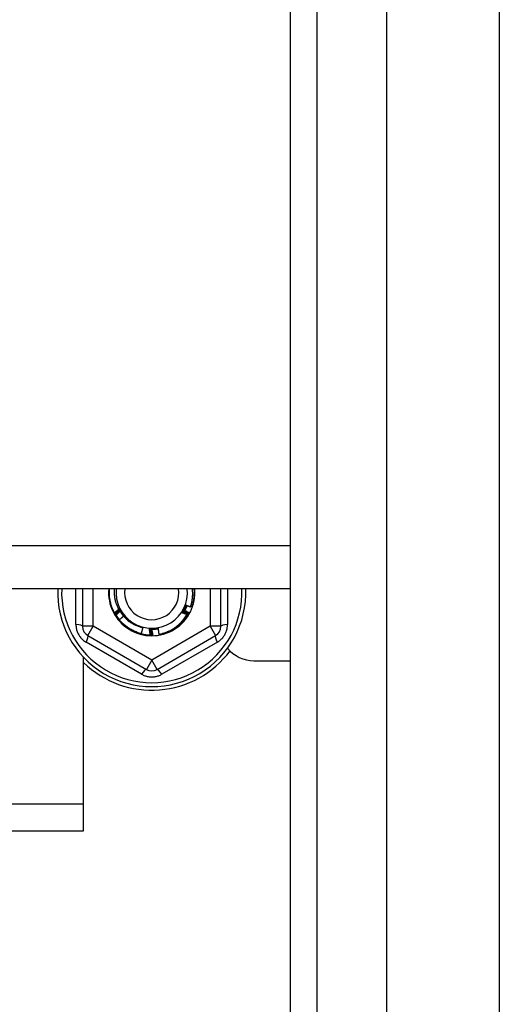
# Model space of a CAD drawing. Header units: inches. Extents: x 64.1 to 160.1, y 42 to 74.3.
# Tile 28 of 70: x 110.2 to 112, y 46.7 to 50.4. Entities that reach past the tile are written whole.
import ezdxf

# ---------------------------------------------------------------- set-up
doc = ezdxf.new("R2010")
doc.units = ezdxf.units.IN
doc.header["$MEASUREMENT"] = 0
doc.layers.add('Visible Edges(ANSI)', color=7, linetype='Continuous', lineweight=25)
doc.layers.add('Visible Tangent Edges(ANSI)', color=7, linetype='Continuous', lineweight=25)

msp = doc.modelspace()

# ---------------------------------------------------------------- linework, layer by layer
at = {"layer": 'Visible Edges(ANSI)'}
for p, q in [((111.56, 43.8433), (111.56, 72.426)), ((111.2056, 44.0318), (111.2056, 72.2375)), ((111.2056, 48.2739), (83.0718, 48.2739)), ((110.4428, 48.2739), (110.4428, 48.1358)), ((110.9507, 48.1358), (110.9507, 48.2739)), ((110.5602, 48.1853), (110.56, 48.1857)), ((110.5627, 48.1809), (110.5625, 48.1812)), ((110.5937, 48.1735), (110.5946, 48.1747)), ((110.8312, 48.1815), (110.831, 48.1812)), ((110.8337, 48.186), (110.8335, 48.1856)), ((110.4625, 48.1017), (110.6771, 47.9778)), ((110.664, 48.1309), (110.6585, 48.109)), ((110.6773, 48.1054), (110.677, 48.1035)), ((110.692, 48.1042), (110.6918, 48.1042)), ((110.6972, 48.1042), (110.6967, 48.1042)), ((110.7022, 48.1043), (110.7019, 48.1043)), ((110.7165, 47.9778), (110.931, 48.1017)), ((110.4468, 47.4837), (110.4468, 48.0217)), ((111.0718, 48.0097), (111.2056, 48.0097)), ((110.4468, 47.3847), (110.4468, 47.4837)), ((87.6968, 47.3847), (110.4468, 47.3847))]:
    msp.add_line(p, q, dxfattribs=at)
at = {"layer": 'Visible Edges(ANSI)', "flags": 128}
for points in [[(110.56, 48.1857), (110.5582, 48.189), (110.5565, 48.1925), (110.5549, 48.1959), (110.5534, 48.1994), (110.552, 48.2029), (110.5506, 48.2065), (110.5494, 48.2101), (110.5482, 48.2137), (110.5471, 48.2174), (110.5461, 48.221), (110.5452, 48.2247), (110.5444, 48.2285), (110.5437, 48.2322), (110.5431, 48.2359), (110.5425, 48.2397), (110.5421, 48.2435), (110.5418, 48.2473), (110.5415, 48.2511), (110.5413, 48.2549), (110.5413, 48.2587), (110.5413, 48.2625), (110.5414, 48.2663), (110.5416, 48.2701), (110.5419, 48.2739)], [(110.559, 48.2739), (110.5588, 48.2707), (110.5587, 48.2674), (110.5587, 48.2642), (110.5587, 48.2609), (110.5588, 48.2577), (110.559, 48.2545), (110.5592, 48.2512), (110.5595, 48.248), (110.56, 48.2447), (110.5604, 48.2415), (110.561, 48.2383), (110.5616, 48.2351), (110.5623, 48.232), (110.5631, 48.2288), (110.564, 48.2257), (110.5649, 48.2226), (110.5659, 48.2195), (110.567, 48.2164), (110.5681, 48.2134), (110.5694, 48.2104), (110.5707, 48.2074), (110.572, 48.2045), (110.5735, 48.2016), (110.575, 48.1987)], [(110.8392, 48.2073), (110.84, 48.2099), (110.8409, 48.2126), (110.8417, 48.2153), (110.8424, 48.2181), (110.8431, 48.2208), (110.8437, 48.2236), (110.8443, 48.2263), (110.8448, 48.2291), (110.8453, 48.2319), (110.8457, 48.2346), (110.8461, 48.2374), (110.8464, 48.2402), (110.8466, 48.243), (110.8468, 48.2458), (110.847, 48.2486), (110.8471, 48.2515), (110.8472, 48.2543), (110.8472, 48.2571), (110.8471, 48.2599), (110.847, 48.2627), (110.8469, 48.2655), (110.8467, 48.2683), (110.8464, 48.2711), (110.8461, 48.2739)], [(110.8516, 48.2739), (110.8519, 48.2712), (110.852, 48.2685), (110.8522, 48.2658), (110.8522, 48.2631), (110.8523, 48.2604), (110.8523, 48.2576), (110.8522, 48.2549), (110.8521, 48.2522), (110.8519, 48.2495), (110.8517, 48.2468), (110.8515, 48.2441), (110.8512, 48.2414), (110.8509, 48.2387), (110.8505, 48.236), (110.85, 48.2333), (110.8495, 48.2307), (110.849, 48.228), (110.8484, 48.2253), (110.8478, 48.2227), (110.8472, 48.2201), (110.8464, 48.2174), (110.8457, 48.2148), (110.8449, 48.2122), (110.844, 48.2097)], [(110.8064, 48.1863), (110.807, 48.1875), (110.8076, 48.1887), (110.8082, 48.1898), (110.8088, 48.191), (110.8094, 48.1922), (110.81, 48.1933), (110.8106, 48.1945), (110.8112, 48.1957), (110.8118, 48.1968), (110.8124, 48.198), (110.813, 48.1992), (110.8136, 48.2004), (110.8142, 48.2015), (110.8148, 48.2027), (110.8154, 48.2039), (110.816, 48.205), (110.8165, 48.2062), (110.8171, 48.2074), (110.8177, 48.2086), (110.8183, 48.2097), (110.8189, 48.2109), (110.8195, 48.2121), (110.8201, 48.2132), (110.8207, 48.2144)], [(110.8064, 48.1863), (110.8072, 48.1874), (110.8079, 48.1885), (110.8086, 48.1896), (110.8093, 48.1907), (110.81, 48.1919), (110.8106, 48.193), (110.8113, 48.1941), (110.8119, 48.1953), (110.8126, 48.1964), (110.8132, 48.1976), (110.8138, 48.1988), (110.8144, 48.1999), (110.815, 48.2011), (110.8156, 48.2023), (110.8161, 48.2035), (110.8167, 48.2047), (110.8172, 48.2059), (110.8178, 48.2071), (110.8183, 48.2083), (110.8188, 48.2095), (110.8193, 48.2107), (110.8198, 48.2119), (110.8202, 48.2132), (110.8207, 48.2144)], [(110.8174, 48.1994), (110.8177, 48.2), (110.8179, 48.2005), (110.8182, 48.2011), (110.8185, 48.2017), (110.8188, 48.2022), (110.819, 48.2028), (110.8193, 48.2034), (110.8196, 48.204), (110.8198, 48.2045), (110.8201, 48.2051), (110.8203, 48.2057), (110.8206, 48.2063), (110.8208, 48.2069), (110.8211, 48.2074), (110.8213, 48.208), (110.8216, 48.2086), (110.8218, 48.2092), (110.822, 48.2098), (110.8223, 48.2104), (110.8225, 48.211), (110.8227, 48.2115), (110.823, 48.2121), (110.8232, 48.2127), (110.8234, 48.2133)], [(110.8264, 48.2121), (110.8261, 48.2114), (110.8258, 48.2106), (110.8255, 48.2098), (110.8252, 48.2091), (110.8249, 48.2083), (110.8245, 48.2076), (110.8242, 48.2068), (110.8239, 48.2061), (110.8235, 48.2053), (110.8232, 48.2046), (110.8228, 48.2038), (110.8225, 48.2031), (110.8221, 48.2023), (110.8217, 48.2016), (110.8214, 48.2009), (110.821, 48.2001), (110.8206, 48.1994), (110.8202, 48.1987), (110.8198, 48.1979), (110.8194, 48.1972), (110.819, 48.1965), (110.8186, 48.1958), (110.8182, 48.1951), (110.8178, 48.1943)], [(110.8207, 48.2144), (110.8215, 48.2141), (110.8222, 48.2138), (110.823, 48.2135), (110.8238, 48.2132), (110.8245, 48.2129), (110.8253, 48.2126), (110.8261, 48.2123), (110.8268, 48.212), (110.8276, 48.2117), (110.8284, 48.2114), (110.8291, 48.2111), (110.8299, 48.2108), (110.8307, 48.2105), (110.8314, 48.2102), (110.8322, 48.2099), (110.833, 48.2096), (110.8338, 48.2093), (110.8345, 48.209), (110.8353, 48.2087), (110.8361, 48.2084), (110.8368, 48.2081), (110.8376, 48.2078), (110.8384, 48.2076), (110.8392, 48.2073)], [(110.8209, 48.2124), (110.821, 48.2123), (110.8211, 48.2123), (110.8212, 48.2123), (110.8212, 48.2122), (110.8213, 48.2122), (110.8214, 48.2122), (110.8215, 48.2122), (110.8216, 48.2121), (110.8216, 48.2121), (110.8217, 48.2121), (110.8218, 48.2121), (110.8219, 48.212), (110.8219, 48.212), (110.822, 48.212), (110.8221, 48.212), (110.8222, 48.2119), (110.8222, 48.2119), (110.8223, 48.2119), (110.8224, 48.2118), (110.8225, 48.2118), (110.8226, 48.2118), (110.8226, 48.2118), (110.8227, 48.2117), (110.8228, 48.2117)], [(110.8229, 48.212), (110.8228, 48.2121), (110.8228, 48.2121), (110.8227, 48.2121), (110.8226, 48.2121), (110.8225, 48.2121), (110.8224, 48.2121), (110.8223, 48.2121), (110.8223, 48.2121), (110.8222, 48.2122), (110.8221, 48.2122), (110.822, 48.2122), (110.8219, 48.2122), (110.8218, 48.2122), (110.8218, 48.2122), (110.8217, 48.2122), (110.8216, 48.2123), (110.8215, 48.2123), (110.8214, 48.2123), (110.8213, 48.2123), (110.8213, 48.2123), (110.8212, 48.2123), (110.8211, 48.2123), (110.821, 48.2123), (110.8209, 48.2124)], [(110.8403, 48.2109), (110.8405, 48.2109), (110.8407, 48.2108), (110.8408, 48.2108), (110.841, 48.2107), (110.8411, 48.2106), (110.8413, 48.2106), (110.8414, 48.2105), (110.8416, 48.2105), (110.8417, 48.2104), (110.8419, 48.2104), (110.842, 48.2103), (110.8422, 48.2103), (110.8423, 48.2102), (110.8425, 48.2102), (110.8426, 48.2101), (110.8428, 48.2101), (110.8429, 48.21), (110.8431, 48.21), (110.8433, 48.2099), (110.8434, 48.2099), (110.8436, 48.2098), (110.8437, 48.2098), (110.8439, 48.2097), (110.844, 48.2097)], [(110.56, 48.1857), (110.5607, 48.1863), (110.5615, 48.1869), (110.5622, 48.1875), (110.563, 48.1881), (110.5637, 48.1888), (110.5644, 48.1894), (110.5652, 48.19), (110.5659, 48.1906), (110.5667, 48.1912), (110.5674, 48.1918), (110.5682, 48.1924), (110.5689, 48.193), (110.5696, 48.1936), (110.5704, 48.1942), (110.5711, 48.1949), (110.5719, 48.1955), (110.5726, 48.1961), (110.5734, 48.1967), (110.5741, 48.1973), (110.5749, 48.1979), (110.5757, 48.1985), (110.5764, 48.1991), (110.5772, 48.1997), (110.5779, 48.2003)], [(110.5799, 48.1964), (110.5791, 48.1959), (110.5783, 48.1954), (110.5775, 48.195), (110.5767, 48.1945), (110.5759, 48.194), (110.575, 48.1936), (110.5742, 48.1931), (110.5734, 48.1926), (110.5726, 48.1922), (110.5718, 48.1917), (110.5709, 48.1912), (110.5701, 48.1908), (110.5693, 48.1903), (110.5685, 48.1899), (110.5676, 48.1894), (110.5668, 48.1889), (110.566, 48.1885), (110.5652, 48.188), (110.5643, 48.1876), (110.5635, 48.1871), (110.5627, 48.1867), (110.5619, 48.1862), (110.561, 48.1858), (110.5602, 48.1853)], [(110.5625, 48.1812), (110.5624, 48.1814), (110.5623, 48.1815), (110.5622, 48.1817), (110.5621, 48.1819), (110.562, 48.1821), (110.5619, 48.1822), (110.5618, 48.1824), (110.5617, 48.1826), (110.5616, 48.1827), (110.5615, 48.1829), (110.5614, 48.1831), (110.5613, 48.1832), (110.5612, 48.1834), (110.5611, 48.1836), (110.561, 48.1838), (110.561, 48.1839), (110.5609, 48.1841), (110.5608, 48.1843), (110.5607, 48.1844), (110.5606, 48.1846), (110.5605, 48.1848), (110.5604, 48.185), (110.5603, 48.1851), (110.5602, 48.1853)], [(110.5625, 48.1812), (110.5632, 48.1818), (110.5639, 48.1825), (110.5647, 48.1831), (110.5654, 48.1838), (110.5661, 48.1844), (110.5668, 48.185), (110.5675, 48.1857), (110.5683, 48.1863), (110.569, 48.187), (110.5697, 48.1876), (110.5704, 48.1882), (110.5712, 48.1889), (110.5719, 48.1895), (110.5726, 48.1901), (110.5733, 48.1908), (110.5741, 48.1914), (110.5748, 48.192), (110.5755, 48.1926), (110.5763, 48.1933), (110.577, 48.1939), (110.5777, 48.1945), (110.5785, 48.1951), (110.5792, 48.1958), (110.5799, 48.1964)], [(110.5821, 48.1926), (110.5813, 48.1921), (110.5805, 48.1916), (110.5797, 48.1911), (110.5789, 48.1906), (110.5781, 48.1901), (110.5773, 48.1896), (110.5765, 48.1891), (110.5757, 48.1886), (110.5749, 48.1881), (110.5741, 48.1876), (110.5733, 48.1871), (110.5724, 48.1866), (110.5716, 48.1862), (110.5708, 48.1857), (110.57, 48.1852), (110.5692, 48.1847), (110.5684, 48.1842), (110.5676, 48.1837), (110.5668, 48.1832), (110.566, 48.1828), (110.5652, 48.1823), (110.5643, 48.1818), (110.5635, 48.1813), (110.5627, 48.1809)], [(110.5784, 48.1604), (110.5777, 48.1612), (110.577, 48.1621), (110.5764, 48.1629), (110.5757, 48.1638), (110.5751, 48.1646), (110.5745, 48.1655), (110.5738, 48.1664), (110.5732, 48.1672), (110.5726, 48.1681), (110.572, 48.169), (110.5714, 48.1699), (110.5708, 48.1707), (110.5702, 48.1716), (110.5696, 48.1725), (110.569, 48.1734), (110.5685, 48.1743), (110.5679, 48.1752), (110.5673, 48.1761), (110.5668, 48.1771), (110.5662, 48.178), (110.5657, 48.1789), (110.5652, 48.1798), (110.5646, 48.1807), (110.5641, 48.1817)], [(110.5663, 48.1779), (110.5669, 48.1785), (110.5676, 48.1791), (110.5682, 48.1798), (110.5689, 48.1804), (110.5695, 48.181), (110.5702, 48.1816), (110.5708, 48.1822), (110.5715, 48.1828), (110.5722, 48.1835), (110.5728, 48.1841), (110.5735, 48.1847), (110.5741, 48.1853), (110.5748, 48.1859), (110.5755, 48.1865), (110.5761, 48.1871), (110.5768, 48.1877), (110.5774, 48.1883), (110.5781, 48.1889), (110.5788, 48.1896), (110.5794, 48.1902), (110.5801, 48.1908), (110.5808, 48.1914), (110.5814, 48.192), (110.5821, 48.1926)], [(110.575, 48.1987), (110.5751, 48.1988), (110.5752, 48.1989), (110.5754, 48.199), (110.5755, 48.1991), (110.5757, 48.1992), (110.5758, 48.1994), (110.576, 48.1995), (110.5761, 48.1996), (110.5762, 48.1997), (110.5764, 48.1998), (110.5765, 48.1999), (110.5767, 48.2), (110.5768, 48.2001), (110.577, 48.2003), (110.5771, 48.2004), (110.5773, 48.2005), (110.5774, 48.2006), (110.5775, 48.2007), (110.5777, 48.2008), (110.5778, 48.2009), (110.578, 48.201), (110.5781, 48.2012), (110.5783, 48.2013), (110.5784, 48.2014)], [(110.5779, 48.2003), (110.5778, 48.2002), (110.5777, 48.2001), (110.5776, 48.2001), (110.5774, 48.2), (110.5773, 48.1999), (110.5772, 48.1999), (110.5771, 48.1998), (110.5769, 48.1997), (110.5768, 48.1997), (110.5767, 48.1996), (110.5766, 48.1995), (110.5764, 48.1995), (110.5763, 48.1994), (110.5762, 48.1993), (110.5761, 48.1993), (110.5759, 48.1992), (110.5758, 48.1991), (110.5757, 48.1991), (110.5756, 48.199), (110.5755, 48.1989), (110.5753, 48.1989), (110.5752, 48.1988), (110.5751, 48.1987), (110.575, 48.1987)], [(110.5932, 48.1726), (110.5926, 48.172), (110.5919, 48.1715), (110.5913, 48.171), (110.5906, 48.1705), (110.5899, 48.1699), (110.5893, 48.1694), (110.5886, 48.1689), (110.588, 48.1683), (110.5873, 48.1678), (110.5867, 48.1673), (110.586, 48.1667), (110.5854, 48.1662), (110.5847, 48.1657), (110.5841, 48.1651), (110.5834, 48.1646), (110.5828, 48.1641), (110.5821, 48.1635), (110.5815, 48.163), (110.5808, 48.1625), (110.5802, 48.1619), (110.5795, 48.1614), (110.5789, 48.1608), (110.5783, 48.1603), (110.5776, 48.1598)], [(110.5784, 48.2014), (110.5791, 48.2003), (110.5798, 48.1992), (110.5805, 48.1981), (110.5813, 48.197), (110.582, 48.1959), (110.5827, 48.1948), (110.5834, 48.1937), (110.5841, 48.1926), (110.5848, 48.1915), (110.5856, 48.1904), (110.5863, 48.1893), (110.587, 48.1882), (110.5877, 48.1871), (110.5884, 48.186), (110.5891, 48.1849), (110.5899, 48.1838), (110.5906, 48.1827), (110.5913, 48.1816), (110.592, 48.1805), (110.5927, 48.1794), (110.5934, 48.1783), (110.5942, 48.1772), (110.5949, 48.1761), (110.5956, 48.175)], [(110.5784, 48.2014), (110.579, 48.2002), (110.5796, 48.199), (110.5802, 48.1979), (110.5808, 48.1967), (110.5815, 48.1956), (110.5821, 48.1944), (110.5828, 48.1933), (110.5834, 48.1921), (110.5841, 48.191), (110.5848, 48.1899), (110.5855, 48.1888), (110.5862, 48.1877), (110.5869, 48.1866), (110.5877, 48.1855), (110.5884, 48.1844), (110.5892, 48.1833), (110.5899, 48.1823), (110.5907, 48.1812), (110.5915, 48.1801), (110.5923, 48.1791), (110.5931, 48.1781), (110.5939, 48.177), (110.5948, 48.176), (110.5956, 48.175)], [(110.5844, 48.1888), (110.5843, 48.1888), (110.5842, 48.1887), (110.5842, 48.1887), (110.5841, 48.1887), (110.584, 48.1886), (110.5839, 48.1886), (110.5839, 48.1885), (110.5838, 48.1885), (110.5837, 48.1884), (110.5837, 48.1884), (110.5836, 48.1883), (110.5835, 48.1883), (110.5835, 48.1882), (110.5834, 48.1882), (110.5833, 48.1881), (110.5833, 48.1881), (110.5832, 48.1881), (110.5831, 48.188), (110.5831, 48.188), (110.583, 48.1879), (110.5829, 48.1879), (110.5829, 48.1878), (110.5828, 48.1878), (110.5827, 48.1877)], [(110.5827, 48.1878), (110.5831, 48.1872), (110.5835, 48.1866), (110.5839, 48.1859), (110.5843, 48.1853), (110.5847, 48.1847), (110.5851, 48.1841), (110.5856, 48.1834), (110.586, 48.1828), (110.5864, 48.1822), (110.5869, 48.1816), (110.5873, 48.181), (110.5877, 48.1803), (110.5882, 48.1797), (110.5886, 48.1791), (110.5891, 48.1785), (110.5895, 48.1779), (110.59, 48.1773), (110.5905, 48.1767), (110.5909, 48.1761), (110.5914, 48.1755), (110.5919, 48.1749), (110.5923, 48.1744), (110.5928, 48.1738), (110.5933, 48.1732)], [(110.5829, 48.1874), (110.583, 48.1875), (110.583, 48.1876), (110.5831, 48.1876), (110.5832, 48.1877), (110.5832, 48.1877), (110.5833, 48.1878), (110.5833, 48.1878), (110.5834, 48.1879), (110.5835, 48.188), (110.5835, 48.188), (110.5836, 48.1881), (110.5836, 48.1881), (110.5837, 48.1882), (110.5838, 48.1883), (110.5838, 48.1883), (110.5839, 48.1884), (110.5839, 48.1884), (110.584, 48.1885), (110.5841, 48.1885), (110.5841, 48.1886), (110.5842, 48.1887), (110.5842, 48.1887), (110.5843, 48.1888), (110.5844, 48.1888)], [(110.5868, 48.1852), (110.5867, 48.1851), (110.5866, 48.1851), (110.5866, 48.185), (110.5865, 48.185), (110.5864, 48.1849), (110.5864, 48.1849), (110.5863, 48.1848), (110.5862, 48.1848), (110.5862, 48.1847), (110.5861, 48.1847), (110.586, 48.1846), (110.586, 48.1846), (110.5859, 48.1845), (110.5858, 48.1845), (110.5858, 48.1845), (110.5857, 48.1844), (110.5856, 48.1844), (110.5856, 48.1843), (110.5855, 48.1843), (110.5854, 48.1842), (110.5854, 48.1842), (110.5853, 48.1841), (110.5852, 48.1841), (110.5852, 48.184)], [(110.5854, 48.1837), (110.5854, 48.1838), (110.5855, 48.1838), (110.5855, 48.1839), (110.5856, 48.184), (110.5856, 48.184), (110.5857, 48.1841), (110.5858, 48.1841), (110.5858, 48.1842), (110.5859, 48.1843), (110.5859, 48.1843), (110.586, 48.1844), (110.5861, 48.1845), (110.5861, 48.1845), (110.5862, 48.1846), (110.5862, 48.1846), (110.5863, 48.1847), (110.5863, 48.1848), (110.5864, 48.1848), (110.5865, 48.1849), (110.5865, 48.1849), (110.5866, 48.185), (110.5866, 48.1851), (110.5867, 48.1851), (110.5868, 48.1852)], [(110.5893, 48.1816), (110.5892, 48.1815), (110.5891, 48.1815), (110.5891, 48.1814), (110.589, 48.1814), (110.5889, 48.1813), (110.5889, 48.1813), (110.5888, 48.1812), (110.5887, 48.1812), (110.5887, 48.1811), (110.5886, 48.1811), (110.5885, 48.181), (110.5885, 48.181), (110.5884, 48.1809), (110.5884, 48.1809), (110.5883, 48.1808), (110.5882, 48.1808), (110.5882, 48.1807), (110.5881, 48.1807), (110.588, 48.1806), (110.588, 48.1806), (110.5879, 48.1805), (110.5878, 48.1805), (110.5878, 48.1804), (110.5877, 48.1804)], [(110.5879, 48.1801), (110.588, 48.1802), (110.588, 48.1802), (110.5881, 48.1803), (110.5881, 48.1804), (110.5882, 48.1804), (110.5882, 48.1805), (110.5883, 48.1805), (110.5884, 48.1806), (110.5884, 48.1807), (110.5885, 48.1807), (110.5885, 48.1808), (110.5886, 48.1808), (110.5886, 48.1809), (110.5887, 48.181), (110.5888, 48.181), (110.5888, 48.1811), (110.5889, 48.1812), (110.5889, 48.1812), (110.589, 48.1813), (110.589, 48.1813), (110.5891, 48.1814), (110.5891, 48.1815), (110.5892, 48.1815), (110.5893, 48.1816)], [(110.5919, 48.1781), (110.5918, 48.178), (110.5918, 48.178), (110.5917, 48.1779), (110.5916, 48.1779), (110.5916, 48.1778), (110.5915, 48.1778), (110.5914, 48.1777), (110.5914, 48.1777), (110.5913, 48.1776), (110.5913, 48.1776), (110.5912, 48.1775), (110.5911, 48.1775), (110.5911, 48.1774), (110.591, 48.1774), (110.5909, 48.1773), (110.5909, 48.1773), (110.5908, 48.1772), (110.5908, 48.1772), (110.5907, 48.1771), (110.5906, 48.1771), (110.5906, 48.177), (110.5905, 48.1769), (110.5904, 48.1769), (110.5904, 48.1768)], [(110.5906, 48.1766), (110.5906, 48.1766), (110.5907, 48.1767), (110.5908, 48.1768), (110.5908, 48.1768), (110.5909, 48.1769), (110.5909, 48.1769), (110.591, 48.177), (110.591, 48.1771), (110.5911, 48.1771), (110.5911, 48.1772), (110.5912, 48.1773), (110.5912, 48.1773), (110.5913, 48.1774), (110.5913, 48.1775), (110.5914, 48.1775), (110.5915, 48.1776), (110.5915, 48.1776), (110.5916, 48.1777), (110.5916, 48.1778), (110.5917, 48.1778), (110.5917, 48.1779), (110.5918, 48.178), (110.5918, 48.178), (110.5919, 48.1781)], [(110.5956, 48.175), (110.5955, 48.1749), (110.5954, 48.1748), (110.5953, 48.1747), (110.5951, 48.1746), (110.595, 48.1746), (110.5949, 48.1745), (110.5948, 48.1744), (110.5947, 48.1743), (110.5946, 48.1742), (110.5945, 48.1741), (110.5944, 48.174), (110.5943, 48.1739), (110.5941, 48.1739), (110.594, 48.1738), (110.5939, 48.1737), (110.5938, 48.1736), (110.5937, 48.1735), (110.5936, 48.1734), (110.5935, 48.1733), (110.5934, 48.1732), (110.5933, 48.1732), (110.5932, 48.1731), (110.593, 48.173), (110.5929, 48.1729)], [(110.5929, 48.1729), (110.5953, 48.1703), (110.5977, 48.1678), (110.6002, 48.1653), (110.6027, 48.1629), (110.6053, 48.1606), (110.608, 48.1584), (110.6107, 48.1562), (110.6135, 48.154), (110.6163, 48.152), (110.6192, 48.15), (110.6222, 48.1481), (110.6252, 48.1463), (110.6282, 48.1446), (110.6313, 48.1429), (110.6344, 48.1413), (110.6376, 48.1398), (110.6408, 48.1384), (110.644, 48.1371), (110.6473, 48.1358), (110.6506, 48.1347), (110.6539, 48.1336), (110.6573, 48.1326), (110.6606, 48.1317), (110.664, 48.1309)], [(110.5946, 48.1747), (110.5946, 48.1746), (110.5945, 48.1746), (110.5944, 48.1745), (110.5944, 48.1745), (110.5943, 48.1744), (110.5943, 48.1744), (110.5942, 48.1743), (110.5941, 48.1743), (110.5941, 48.1742), (110.594, 48.1741), (110.594, 48.1741), (110.5939, 48.174), (110.5938, 48.174), (110.5938, 48.1739), (110.5937, 48.1739), (110.5936, 48.1738), (110.5936, 48.1738), (110.5935, 48.1737), (110.5935, 48.1737), (110.5934, 48.1736), (110.5933, 48.1735), (110.5933, 48.1735), (110.5932, 48.1734), (110.5932, 48.1734)], [(110.831, 48.1812), (110.8284, 48.1768), (110.8256, 48.1725), (110.8226, 48.1683), (110.8196, 48.1643), (110.8164, 48.1603), (110.813, 48.1564), (110.8096, 48.1527), (110.806, 48.149), (110.8023, 48.1455), (110.7985, 48.1421), (110.7946, 48.1388), (110.7906, 48.1357), (110.7865, 48.1326), (110.7823, 48.1298), (110.778, 48.127), (110.7736, 48.1244), (110.7691, 48.122), (110.7645, 48.1197), (110.7599, 48.1176), (110.7552, 48.1156), (110.7504, 48.1137), (110.7456, 48.112), (110.7407, 48.1105), (110.7358, 48.1092)], [(110.7358, 48.1092), (110.7405, 48.1106), (110.7451, 48.1121), (110.7496, 48.1138), (110.7541, 48.1157), (110.7586, 48.1176), (110.7629, 48.1198), (110.7672, 48.122), (110.7715, 48.1244), (110.7756, 48.1269), (110.7797, 48.1296), (110.7837, 48.1324), (110.7876, 48.1353), (110.7914, 48.1383), (110.7951, 48.1415), (110.7987, 48.1447), (110.8022, 48.1481), (110.8056, 48.1516), (110.8089, 48.1551), (110.8121, 48.1588), (110.8151, 48.1626), (110.818, 48.1665), (110.8208, 48.1705), (110.8235, 48.1746), (110.8261, 48.1787)], [(110.8261, 48.1787), (110.8252, 48.179), (110.8244, 48.1793), (110.8236, 48.1796), (110.8228, 48.1799), (110.8219, 48.1803), (110.8211, 48.1806), (110.8203, 48.1809), (110.8195, 48.1812), (110.8187, 48.1815), (110.8179, 48.1818), (110.817, 48.1821), (110.8162, 48.1824), (110.8154, 48.1828), (110.8146, 48.1831), (110.8138, 48.1834), (110.813, 48.1837), (110.8121, 48.184), (110.8113, 48.1844), (110.8105, 48.1847), (110.8097, 48.185), (110.8089, 48.1853), (110.8081, 48.1857), (110.8072, 48.186), (110.8064, 48.1863)], [(110.8092, 48.1889), (110.8099, 48.1885), (110.8106, 48.1881), (110.8113, 48.1877), (110.8121, 48.1872), (110.8128, 48.1868), (110.8135, 48.1864), (110.8142, 48.186), (110.8149, 48.1856), (110.8156, 48.1851), (110.8163, 48.1847), (110.817, 48.1843), (110.8177, 48.1839), (110.8184, 48.1834), (110.8191, 48.183), (110.8198, 48.1826), (110.8205, 48.1822), (110.8212, 48.1817), (110.8219, 48.1813), (110.8226, 48.1809), (110.8233, 48.1804), (110.824, 48.18), (110.8247, 48.1796), (110.8254, 48.1791), (110.8261, 48.1787)], [(110.831, 48.1812), (110.8301, 48.1815), (110.8292, 48.1818), (110.8283, 48.1821), (110.8274, 48.1824), (110.8265, 48.1827), (110.8255, 48.183), (110.8246, 48.1834), (110.8237, 48.1837), (110.8228, 48.184), (110.8219, 48.1843), (110.821, 48.1846), (110.8201, 48.185), (110.8192, 48.1853), (110.8183, 48.1856), (110.8174, 48.1859), (110.8165, 48.1863), (110.8156, 48.1866), (110.8147, 48.1869), (110.8137, 48.1872), (110.8128, 48.1876), (110.8119, 48.1879), (110.811, 48.1882), (110.8101, 48.1886), (110.8092, 48.1889)], [(110.8115, 48.1927), (110.8123, 48.1922), (110.8132, 48.1917), (110.814, 48.1913), (110.8148, 48.1908), (110.8156, 48.1904), (110.8165, 48.1899), (110.8173, 48.1895), (110.8181, 48.189), (110.8189, 48.1885), (110.8198, 48.1881), (110.8206, 48.1876), (110.8214, 48.1872), (110.8222, 48.1867), (110.823, 48.1862), (110.8239, 48.1858), (110.8247, 48.1853), (110.8255, 48.1848), (110.8263, 48.1844), (110.8271, 48.1839), (110.8279, 48.1834), (110.8288, 48.1829), (110.8296, 48.1825), (110.8304, 48.182), (110.8312, 48.1815)], [(110.8335, 48.1856), (110.8326, 48.1859), (110.8317, 48.1862), (110.8308, 48.1865), (110.8298, 48.1867), (110.8289, 48.187), (110.828, 48.1873), (110.8271, 48.1876), (110.8262, 48.1879), (110.8252, 48.1882), (110.8243, 48.1885), (110.8234, 48.1888), (110.8225, 48.1891), (110.8216, 48.1893), (110.8207, 48.1896), (110.8197, 48.1899), (110.8188, 48.1902), (110.8179, 48.1905), (110.817, 48.1908), (110.8161, 48.1911), (110.8152, 48.1914), (110.8142, 48.1917), (110.8133, 48.192), (110.8124, 48.1923), (110.8115, 48.1927)], [(110.8136, 48.1965), (110.8145, 48.196), (110.8153, 48.1956), (110.8162, 48.1952), (110.817, 48.1948), (110.8178, 48.1943), (110.8187, 48.1939), (110.8195, 48.1935), (110.8204, 48.193), (110.8212, 48.1926), (110.822, 48.1922), (110.8229, 48.1917), (110.8237, 48.1913), (110.8246, 48.1909), (110.8254, 48.1904), (110.8262, 48.19), (110.8271, 48.1895), (110.8279, 48.1891), (110.8287, 48.1887), (110.8296, 48.1882), (110.8304, 48.1878), (110.8312, 48.1873), (110.8321, 48.1869), (110.8329, 48.1864), (110.8337, 48.186)], [(110.8183, 48.1951), (110.8181, 48.1952), (110.8179, 48.1952), (110.8177, 48.1953), (110.8175, 48.1953), (110.8173, 48.1954), (110.8171, 48.1954), (110.8169, 48.1955), (110.8167, 48.1955), (110.8165, 48.1956), (110.8163, 48.1957), (110.8161, 48.1957), (110.8159, 48.1958), (110.8158, 48.1958), (110.8156, 48.1959), (110.8154, 48.1959), (110.8152, 48.196), (110.815, 48.1961), (110.8148, 48.1961), (110.8146, 48.1962), (110.8144, 48.1962), (110.8142, 48.1963), (110.814, 48.1963), (110.8138, 48.1964), (110.8136, 48.1965)], [(110.8157, 48.2003), (110.8157, 48.2003), (110.8158, 48.2003), (110.8159, 48.2002), (110.816, 48.2002), (110.816, 48.2002), (110.8161, 48.2001), (110.8162, 48.2001), (110.8163, 48.2001), (110.8163, 48.2), (110.8164, 48.2), (110.8165, 48.2), (110.8166, 48.1999), (110.8166, 48.1999), (110.8167, 48.1999), (110.8168, 48.1998), (110.8169, 48.1998), (110.8169, 48.1998), (110.817, 48.1997), (110.8171, 48.1997), (110.8171, 48.1997), (110.8172, 48.1996), (110.8173, 48.1996), (110.8174, 48.1996), (110.8174, 48.1995)], [(110.8176, 48.1998), (110.8175, 48.1999), (110.8174, 48.1999), (110.8174, 48.1999), (110.8173, 48.1999), (110.8172, 48.1999), (110.8171, 48.2), (110.817, 48.2), (110.817, 48.2), (110.8169, 48.2), (110.8168, 48.2), (110.8167, 48.2001), (110.8166, 48.2001), (110.8166, 48.2001), (110.8165, 48.2001), (110.8164, 48.2002), (110.8163, 48.2002), (110.8162, 48.2002), (110.8161, 48.2002), (110.8161, 48.2002), (110.816, 48.2003), (110.8159, 48.2003), (110.8158, 48.2003), (110.8157, 48.2003), (110.8157, 48.2003)], [(110.8175, 48.2043), (110.8176, 48.2043), (110.8177, 48.2042), (110.8178, 48.2042), (110.8179, 48.2042), (110.8179, 48.2041), (110.818, 48.2041), (110.8181, 48.2041), (110.8182, 48.204), (110.8182, 48.204), (110.8183, 48.204), (110.8184, 48.2039), (110.8185, 48.2039), (110.8185, 48.2039), (110.8186, 48.2038), (110.8187, 48.2038), (110.8188, 48.2038), (110.8188, 48.2037), (110.8189, 48.2037), (110.819, 48.2037), (110.8191, 48.2036), (110.8191, 48.2036), (110.8192, 48.2036), (110.8193, 48.2036), (110.8194, 48.2035)], [(110.8195, 48.2038), (110.8194, 48.2039), (110.8193, 48.2039), (110.8193, 48.2039), (110.8192, 48.2039), (110.8191, 48.2039), (110.819, 48.204), (110.8189, 48.204), (110.8189, 48.204), (110.8188, 48.204), (110.8187, 48.204), (110.8186, 48.204), (110.8185, 48.2041), (110.8184, 48.2041), (110.8184, 48.2041), (110.8183, 48.2041), (110.8182, 48.2041), (110.8181, 48.2042), (110.818, 48.2042), (110.818, 48.2042), (110.8179, 48.2042), (110.8178, 48.2042), (110.8177, 48.2043), (110.8176, 48.2043), (110.8175, 48.2043)], [(110.8193, 48.2083), (110.8194, 48.2083), (110.8195, 48.2082), (110.8195, 48.2082), (110.8196, 48.2082), (110.8197, 48.2081), (110.8198, 48.2081), (110.8198, 48.2081), (110.8199, 48.2081), (110.82, 48.208), (110.8201, 48.208), (110.8201, 48.208), (110.8202, 48.2079), (110.8203, 48.2079), (110.8204, 48.2079), (110.8205, 48.2079), (110.8205, 48.2078), (110.8206, 48.2078), (110.8207, 48.2078), (110.8208, 48.2077), (110.8208, 48.2077), (110.8209, 48.2077), (110.821, 48.2076), (110.8211, 48.2076), (110.8211, 48.2076)], [(110.8213, 48.2079), (110.8212, 48.2079), (110.8211, 48.2079), (110.821, 48.208), (110.821, 48.208), (110.8209, 48.208), (110.8208, 48.208), (110.8207, 48.208), (110.8206, 48.208), (110.8205, 48.2081), (110.8205, 48.2081), (110.8204, 48.2081), (110.8203, 48.2081), (110.8202, 48.2081), (110.8201, 48.2081), (110.82, 48.2082), (110.82, 48.2082), (110.8199, 48.2082), (110.8198, 48.2082), (110.8197, 48.2082), (110.8196, 48.2082), (110.8196, 48.2082), (110.8195, 48.2083), (110.8194, 48.2083), (110.8193, 48.2083)], [(110.8335, 48.1856), (110.8334, 48.1855), (110.8333, 48.1853), (110.8332, 48.1851), (110.8331, 48.1849), (110.833, 48.1848), (110.833, 48.1846), (110.8329, 48.1844), (110.8328, 48.1842), (110.8327, 48.1841), (110.8326, 48.1839), (110.8325, 48.1837), (110.8324, 48.1836), (110.8323, 48.1834), (110.8322, 48.1832), (110.8321, 48.183), (110.832, 48.1829), (110.8319, 48.1827), (110.8318, 48.1825), (110.8317, 48.1824), (110.8316, 48.1822), (110.8315, 48.182), (110.8314, 48.1819), (110.8313, 48.1817), (110.8312, 48.1815)], [(110.6585, 48.109), (110.6546, 48.11), (110.6507, 48.1112), (110.6468, 48.1124), (110.643, 48.1137), (110.6393, 48.1152), (110.6355, 48.1167), (110.6318, 48.1184), (110.6282, 48.1201), (110.6246, 48.1219), (110.621, 48.1239), (110.6175, 48.1259), (110.614, 48.128), (110.6106, 48.1302), (110.6073, 48.1325), (110.604, 48.1348), (110.6008, 48.1373), (110.5977, 48.1398), (110.5946, 48.1425), (110.5916, 48.1451), (110.5886, 48.1479), (110.5858, 48.1508), (110.583, 48.1537), (110.5802, 48.1567), (110.5776, 48.1598)], [(110.677, 48.1035), (110.6738, 48.104), (110.6706, 48.1046), (110.6674, 48.1052), (110.6643, 48.1059), (110.6611, 48.1067), (110.658, 48.1076), (110.6549, 48.1085), (110.6518, 48.1095), (110.6487, 48.1105), (110.6457, 48.1116), (110.6427, 48.1128), (110.6397, 48.114), (110.6367, 48.1153), (110.6337, 48.1166), (110.6308, 48.118), (110.6279, 48.1195), (110.6251, 48.121), (110.6222, 48.1226), (110.6194, 48.1243), (110.6167, 48.126), (110.6139, 48.1278), (110.6112, 48.1296), (110.6086, 48.1315), (110.606, 48.1334)], [(110.6881, 48.128), (110.6894, 48.1281), (110.6907, 48.1282), (110.692, 48.1282), (110.6933, 48.1283), (110.6946, 48.1284), (110.6959, 48.1284), (110.6972, 48.1285), (110.6985, 48.1286), (110.6998, 48.1287), (110.7012, 48.1287), (110.7025, 48.1288), (110.7038, 48.1289), (110.7051, 48.1289), (110.7064, 48.129), (110.7077, 48.1291), (110.709, 48.1291), (110.7104, 48.1292), (110.7117, 48.1293), (110.713, 48.1294), (110.7143, 48.1294), (110.7156, 48.1295), (110.7169, 48.1296), (110.7182, 48.1296), (110.7195, 48.1297)], [(110.6881, 48.128), (110.6894, 48.1279), (110.6907, 48.1279), (110.692, 48.1278), (110.6933, 48.1278), (110.6946, 48.1278), (110.696, 48.1277), (110.6973, 48.1277), (110.6986, 48.1277), (110.6999, 48.1278), (110.7012, 48.1278), (110.7025, 48.1279), (110.7038, 48.1279), (110.7052, 48.128), (110.7065, 48.1281), (110.7078, 48.1282), (110.7091, 48.1283), (110.7104, 48.1284), (110.7117, 48.1286), (110.713, 48.1287), (110.7143, 48.1289), (110.7156, 48.1291), (110.7169, 48.1293), (110.7182, 48.1295), (110.7195, 48.1297)], [(110.6918, 48.1042), (110.6916, 48.1052), (110.6915, 48.1062), (110.6913, 48.1072), (110.6911, 48.1082), (110.691, 48.1092), (110.6908, 48.1102), (110.6906, 48.1112), (110.6905, 48.1122), (110.6903, 48.1131), (110.6902, 48.1141), (110.69, 48.1151), (110.6898, 48.1161), (110.6897, 48.1171), (110.6895, 48.1181), (110.6894, 48.1191), (110.6892, 48.1201), (110.6891, 48.1211), (110.6889, 48.1221), (110.6888, 48.1231), (110.6886, 48.1241), (110.6885, 48.125), (110.6884, 48.126), (110.6882, 48.127), (110.6881, 48.128)], [(110.6924, 48.1269), (110.6924, 48.1259), (110.6924, 48.125), (110.6924, 48.124), (110.6924, 48.1231), (110.6924, 48.1222), (110.6924, 48.1212), (110.6924, 48.1203), (110.6924, 48.1193), (110.6924, 48.1184), (110.6924, 48.1174), (110.6923, 48.1165), (110.6923, 48.1156), (110.6923, 48.1146), (110.6923, 48.1137), (110.6923, 48.1127), (110.6922, 48.1118), (110.6922, 48.1108), (110.6922, 48.1099), (110.6922, 48.109), (110.6922, 48.108), (110.6921, 48.1071), (110.6921, 48.1061), (110.6921, 48.1052), (110.692, 48.1042)], [(110.6967, 48.1042), (110.6965, 48.1042), (110.6964, 48.1042), (110.6962, 48.1042), (110.696, 48.1042), (110.6958, 48.1042), (110.6956, 48.1042), (110.6954, 48.1042), (110.6952, 48.1042), (110.695, 48.1042), (110.6948, 48.1042), (110.6946, 48.1042), (110.6944, 48.1042), (110.6942, 48.1042), (110.694, 48.1042), (110.6938, 48.1042), (110.6936, 48.1042), (110.6934, 48.1042), (110.6932, 48.1042), (110.693, 48.1042), (110.6928, 48.1042), (110.6926, 48.1042), (110.6924, 48.1042), (110.6922, 48.1042), (110.692, 48.1042)], [(110.6967, 48.1042), (110.6966, 48.1051), (110.6964, 48.1061), (110.6962, 48.107), (110.696, 48.1079), (110.6958, 48.1089), (110.6956, 48.1098), (110.6954, 48.1108), (110.6952, 48.1117), (110.6951, 48.1127), (110.6949, 48.1136), (110.6947, 48.1146), (110.6945, 48.1155), (110.6943, 48.1164), (110.6942, 48.1174), (110.694, 48.1183), (110.6938, 48.1193), (110.6936, 48.1202), (110.6935, 48.1212), (110.6933, 48.1221), (110.6931, 48.1231), (110.6929, 48.124), (110.6928, 48.125), (110.6926, 48.1259), (110.6924, 48.1269)], [(110.6968, 48.1268), (110.6968, 48.1259), (110.6969, 48.1249), (110.6969, 48.124), (110.6969, 48.123), (110.6969, 48.1221), (110.697, 48.1211), (110.697, 48.1202), (110.697, 48.1193), (110.697, 48.1183), (110.697, 48.1174), (110.6971, 48.1164), (110.6971, 48.1155), (110.6971, 48.1145), (110.6971, 48.1136), (110.6971, 48.1127), (110.6971, 48.1117), (110.6971, 48.1108), (110.6971, 48.1098), (110.6971, 48.1089), (110.6971, 48.1079), (110.6971, 48.107), (110.6972, 48.1061), (110.6972, 48.1051), (110.6972, 48.1042)], [(110.7019, 48.1043), (110.7016, 48.1052), (110.7014, 48.1061), (110.7012, 48.1071), (110.701, 48.108), (110.7008, 48.1089), (110.7005, 48.1099), (110.7003, 48.1108), (110.7001, 48.1117), (110.6999, 48.1127), (110.6997, 48.1136), (110.6995, 48.1146), (110.6993, 48.1155), (110.699, 48.1164), (110.6988, 48.1174), (110.6986, 48.1183), (110.6984, 48.1193), (110.6982, 48.1202), (110.698, 48.1212), (110.6978, 48.1221), (110.6976, 48.123), (110.6974, 48.124), (110.6972, 48.1249), (110.697, 48.1259), (110.6968, 48.1268)], [(110.7019, 48.1043), (110.7017, 48.1042), (110.7015, 48.1042), (110.7013, 48.1042), (110.7011, 48.1042), (110.7009, 48.1042), (110.7007, 48.1042), (110.7005, 48.1042), (110.7003, 48.1042), (110.7001, 48.1042), (110.6999, 48.1042), (110.6997, 48.1042), (110.6995, 48.1042), (110.6993, 48.1042), (110.6991, 48.1042), (110.6989, 48.1042), (110.6987, 48.1042), (110.6985, 48.1042), (110.6983, 48.1042), (110.6981, 48.1042), (110.6979, 48.1042), (110.6977, 48.1042), (110.6975, 48.1042), (110.6974, 48.1042), (110.6972, 48.1042)], [(110.7012, 48.1269), (110.7012, 48.1268), (110.7012, 48.1267), (110.7012, 48.1266), (110.7012, 48.1266), (110.7012, 48.1265), (110.7012, 48.1264), (110.7012, 48.1263), (110.7012, 48.1262), (110.7012, 48.1261), (110.7012, 48.1261), (110.7012, 48.126), (110.7013, 48.1259), (110.7013, 48.1258), (110.7013, 48.1257), (110.7013, 48.1257), (110.7013, 48.1256), (110.7013, 48.1255), (110.7013, 48.1254), (110.7013, 48.1253), (110.7013, 48.1252), (110.7013, 48.1252), (110.7013, 48.1251), (110.7013, 48.125), (110.7013, 48.1249)], [(110.7017, 48.1249), (110.7016, 48.125), (110.7016, 48.1251), (110.7016, 48.1252), (110.7016, 48.1253), (110.7016, 48.1253), (110.7015, 48.1254), (110.7015, 48.1255), (110.7015, 48.1256), (110.7015, 48.1257), (110.7015, 48.1257), (110.7014, 48.1258), (110.7014, 48.1259), (110.7014, 48.126), (110.7014, 48.1261), (110.7014, 48.1261), (110.7013, 48.1262), (110.7013, 48.1263), (110.7013, 48.1264), (110.7013, 48.1265), (110.7013, 48.1266), (110.7012, 48.1266), (110.7012, 48.1267), (110.7012, 48.1268), (110.7012, 48.1269)], [(110.7056, 48.1271), (110.7056, 48.127), (110.7056, 48.1269), (110.7056, 48.1269), (110.7056, 48.1268), (110.7056, 48.1267), (110.7056, 48.1266), (110.7056, 48.1265), (110.7056, 48.1264), (110.7056, 48.1264), (110.7056, 48.1263), (110.7056, 48.1262), (110.7057, 48.1261), (110.7057, 48.126), (110.7057, 48.126), (110.7057, 48.1259), (110.7057, 48.1258), (110.7057, 48.1257), (110.7057, 48.1256), (110.7057, 48.1255), (110.7057, 48.1255), (110.7057, 48.1254), (110.7057, 48.1253), (110.7057, 48.1252), (110.7057, 48.1251)], [(110.7061, 48.1252), (110.7061, 48.1252), (110.7061, 48.1253), (110.706, 48.1254), (110.706, 48.1255), (110.706, 48.1256), (110.706, 48.1256), (110.7059, 48.1257), (110.7059, 48.1258), (110.7059, 48.1259), (110.7059, 48.126), (110.7058, 48.126), (110.7058, 48.1261), (110.7058, 48.1262), (110.7058, 48.1263), (110.7058, 48.1264), (110.7057, 48.1265), (110.7057, 48.1265), (110.7057, 48.1266), (110.7057, 48.1267), (110.7056, 48.1268), (110.7056, 48.1269), (110.7056, 48.1269), (110.7056, 48.127), (110.7056, 48.1271)], [(110.7099, 48.1275), (110.7099, 48.1274), (110.7099, 48.1273), (110.7099, 48.1272), (110.71, 48.1271), (110.71, 48.1271), (110.71, 48.127), (110.71, 48.1269), (110.71, 48.1268), (110.71, 48.1267), (110.71, 48.1266), (110.71, 48.1266), (110.71, 48.1265), (110.7101, 48.1264), (110.7101, 48.1263), (110.7101, 48.1262), (110.7101, 48.1262), (110.7101, 48.1261), (110.7101, 48.126), (110.7101, 48.1259), (110.7101, 48.1258), (110.7101, 48.1257), (110.7101, 48.1257), (110.7102, 48.1256), (110.7102, 48.1255)], [(110.7105, 48.1255), (110.7105, 48.1256), (110.7105, 48.1257), (110.7104, 48.1258), (110.7104, 48.1259), (110.7104, 48.1259), (110.7104, 48.126), (110.7103, 48.1261), (110.7103, 48.1262), (110.7103, 48.1263), (110.7103, 48.1263), (110.7102, 48.1264), (110.7102, 48.1265), (110.7102, 48.1266), (110.7102, 48.1267), (110.7101, 48.1267), (110.7101, 48.1268), (110.7101, 48.1269), (110.7101, 48.127), (110.71, 48.1271), (110.71, 48.1271), (110.71, 48.1272), (110.71, 48.1273), (110.7099, 48.1274), (110.7099, 48.1275)], [(110.7143, 48.128), (110.7143, 48.1279), (110.7143, 48.1278), (110.7143, 48.1277), (110.7143, 48.1276), (110.7143, 48.1276), (110.7143, 48.1275), (110.7144, 48.1274), (110.7144, 48.1273), (110.7144, 48.1272), (110.7144, 48.1272), (110.7144, 48.1271), (110.7144, 48.127), (110.7144, 48.1269), (110.7144, 48.1268), (110.7145, 48.1267), (110.7145, 48.1267), (110.7145, 48.1266), (110.7145, 48.1265), (110.7145, 48.1264), (110.7145, 48.1263), (110.7145, 48.1263), (110.7146, 48.1262), (110.7146, 48.1261), (110.7146, 48.126)], [(110.7149, 48.1261), (110.7149, 48.1261), (110.7149, 48.1262), (110.7148, 48.1263), (110.7148, 48.1264), (110.7148, 48.1265), (110.7148, 48.1265), (110.7147, 48.1266), (110.7147, 48.1267), (110.7147, 48.1268), (110.7146, 48.1269), (110.7146, 48.1269), (110.7146, 48.127), (110.7146, 48.1271), (110.7145, 48.1272), (110.7145, 48.1272), (110.7145, 48.1273), (110.7145, 48.1274), (110.7144, 48.1275), (110.7144, 48.1276), (110.7144, 48.1276), (110.7143, 48.1277), (110.7143, 48.1278), (110.7143, 48.1279), (110.7143, 48.128)], [(110.7186, 48.1286), (110.7186, 48.1285), (110.7186, 48.1284), (110.7186, 48.1284), (110.7187, 48.1283), (110.7187, 48.1282), (110.7187, 48.1281), (110.7187, 48.128), (110.7187, 48.128), (110.7187, 48.1279), (110.7187, 48.1278), (110.7188, 48.1277), (110.7188, 48.1276), (110.7188, 48.1276), (110.7188, 48.1275), (110.7188, 48.1274), (110.7188, 48.1273), (110.7189, 48.1272), (110.7189, 48.1272), (110.7189, 48.1271), (110.7189, 48.127), (110.7189, 48.1269), (110.7189, 48.1268), (110.719, 48.1268), (110.719, 48.1267)], [(110.7193, 48.1267), (110.7193, 48.1268), (110.7193, 48.1269), (110.7192, 48.127), (110.7192, 48.127), (110.7192, 48.1271), (110.7191, 48.1272), (110.7191, 48.1273), (110.7191, 48.1274), (110.719, 48.1274), (110.719, 48.1275), (110.719, 48.1276), (110.719, 48.1277), (110.7189, 48.1277), (110.7189, 48.1278), (110.7189, 48.1279), (110.7188, 48.128), (110.7188, 48.1281), (110.7188, 48.1281), (110.7187, 48.1282), (110.7187, 48.1283), (110.7187, 48.1284), (110.7186, 48.1285), (110.7186, 48.1285), (110.7186, 48.1286)], [(110.7195, 48.1297), (110.7197, 48.1287), (110.7198, 48.1278), (110.7199, 48.1268), (110.7201, 48.1258), (110.7202, 48.1249), (110.7204, 48.1239), (110.7205, 48.1229), (110.7207, 48.1219), (110.7208, 48.121), (110.721, 48.12), (110.7211, 48.119), (110.7213, 48.1181), (110.7214, 48.1171), (110.7216, 48.1161), (110.7217, 48.1151), (110.7219, 48.1142), (110.7221, 48.1132), (110.7222, 48.1122), (110.7224, 48.1113), (110.7226, 48.1103), (110.7227, 48.1093), (110.7229, 48.1084), (110.7231, 48.1074), (110.7232, 48.1064)]]:
    msp.add_lwpolyline(points, dxfattribs=at)
at = {"layer": 'Visible Edges(ANSI)'}
for centre, radius, start, end in [((110.6968, 48.2597), 0.3452, 177.6366, 2.3634), ((110.6968, 48.2597), 0.1585, 174.8467, 5.1533), ((110.6968, 48.2597), 0.131, 173.7623, 6.2377), ((110.4822, 48.1358), 0.0394, 180, 240), ((110.6968, 48.2597), 0.1555, 255.744, 268.1697), ((110.6968, 48.2597), 0.1348, 271.9211, 279.8922), ((110.6968, 48.2597), 0.1555, 279.7938, 284.544), ((110.9113, 48.1358), 0.0394, 300, 0), ((110.6968, 48.2597), 0.3583, 225.7491, 323.31), ((111.0718, 48.1347), 0.125, 219.3096, 270), ((110.6968, 48.0119), 0.0394, 240, 300)]:
    msp.add_arc(centre, radius, start, end, dxfattribs=at)
at = {"layer": 'Visible Tangent Edges(ANSI)'}
for p, q in [((111.9728, 73.0357), (111.9728, 43.2337)), ((111.3046, 43.9018), (111.3046, 72.3675)), ((111.2056, 48.4308), (83.0718, 48.4308)), ((110.4186, 48.1422), (110.4186, 48.2739)), ((110.4822, 48.1358), (110.4822, 48.2739)), ((110.9113, 48.2739), (110.9113, 48.1358)), ((110.9749, 48.2739), (110.9749, 48.1422)), ((110.4822, 48.1358), (110.4428, 48.1358)), ((110.4625, 48.1017), (110.4822, 48.1358)), ((110.6968, 48.0119), (110.4822, 48.1358)), ((110.9113, 48.1358), (110.6968, 48.0119)), ((110.9507, 48.1358), (110.9113, 48.1358)), ((110.9113, 48.1358), (110.931, 48.1017)), ((110.6594, 47.96), (110.4559, 48.0775)), ((110.9376, 48.0775), (110.7341, 47.96)), ((110.6968, 48.0119), (110.6771, 47.9778)), ((110.7165, 47.9778), (110.6968, 48.0119)), ((87.6968, 47.4837), (110.4468, 47.4837))]:
    msp.add_line(p, q, dxfattribs=at)
at = {"layer": 'Visible Tangent Edges(ANSI)', "flags": 128}
for points in [[(110.4186, 48.1422), (110.4187, 48.139), (110.4189, 48.1357), (110.4192, 48.1325), (110.4197, 48.1293), (110.4204, 48.1261), (110.4211, 48.1229), (110.422, 48.1198), (110.4231, 48.1167), (110.4243, 48.1136), (110.4256, 48.1106), (110.427, 48.1077), (110.4286, 48.1048), (110.4303, 48.102), (110.4321, 48.0993), (110.4341, 48.0967), (110.4361, 48.0941), (110.4383, 48.0917), (110.4405, 48.0893), (110.4429, 48.0871), (110.4454, 48.0849), (110.4479, 48.0829), (110.4505, 48.081), (110.4532, 48.0792), (110.4559, 48.0775)], [(110.9376, 48.0775), (110.9403, 48.0792), (110.943, 48.081), (110.9456, 48.0829), (110.9482, 48.0849), (110.9506, 48.0871), (110.953, 48.0893), (110.9553, 48.0917), (110.9574, 48.0941), (110.9595, 48.0967), (110.9614, 48.0993), (110.9632, 48.102), (110.9649, 48.1048), (110.9665, 48.1077), (110.9679, 48.1106), (110.9693, 48.1136), (110.9704, 48.1167), (110.9715, 48.1198), (110.9724, 48.1229), (110.9732, 48.1261), (110.9738, 48.1293), (110.9743, 48.1325), (110.9747, 48.1357), (110.9749, 48.139), (110.9749, 48.1422)], [(110.6594, 47.96), (110.6623, 47.9585), (110.6652, 47.9571), (110.6681, 47.9557), (110.6712, 47.9546), (110.6743, 47.9535), (110.6774, 47.9526), (110.6806, 47.9518), (110.6838, 47.9512), (110.687, 47.9507), (110.6903, 47.9503), (110.6935, 47.9501), (110.6968, 47.95), (110.7001, 47.9501), (110.7033, 47.9503), (110.7066, 47.9507), (110.7098, 47.9512), (110.713, 47.9518), (110.7162, 47.9526), (110.7193, 47.9535), (110.7224, 47.9546), (110.7254, 47.9558), (110.7284, 47.9571), (110.7313, 47.9585), (110.7341, 47.96)]]:
    msp.add_lwpolyline(points, dxfattribs=at)
at = {"layer": 'Visible Tangent Edges(ANSI)'}
for radius, start, end in [(0.3308, 177.5343, 2.4657), (0.0995, 171.7759, 8.2241)]:
    msp.add_arc((110.6968, 48.2597), radius, start, end, dxfattribs=at)
for centre, major_axis, start_param, end_param in [((110.4035, 48.1358), (0.0394, 0), 0, 1.176113), ((110.9901, 48.1358), (-0.0394, 0), 5.107073, 6.283185), ((110.4428, 48.0676), (0.0197, 0.0341), 5.107073, 6.283185), ((110.9507, 48.0676), (-0.0197, 0.0341), 0, 1.176113), ((110.6574, 47.9437), (0.0197, 0.0341), 0, 1.176113), ((110.7361, 47.9437), (-0.0197, 0.0341), 5.107073, 6.283185)]:
    msp.add_ellipse(centre, major_axis=major_axis, ratio=0.175929, start_param=start_param, end_param=end_param, dxfattribs=at)

doc.saveas('drawing.dxf')
